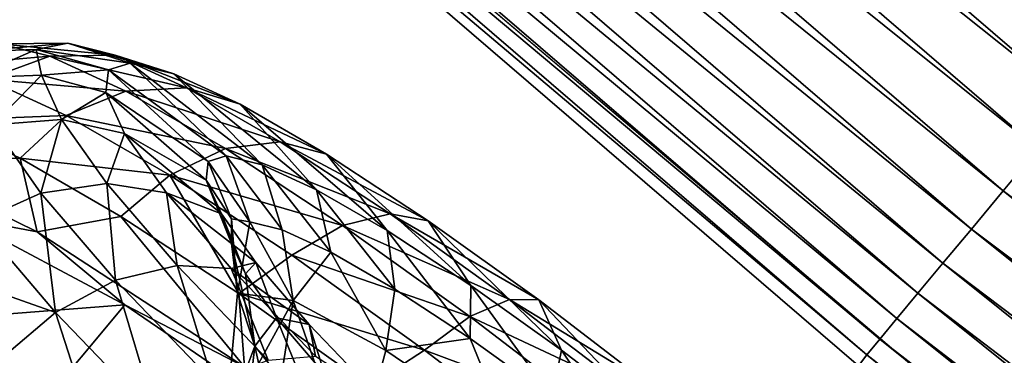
# Model space of a CAD drawing. Header units: metres. Extents: x -1501 to 0, y -1015 to 0.
# Tile 11 of 110: x -1208 to -1173, y -501 to -489. Entities that reach past the tile are written whole.
import ezdxf

# ---------------------------------------------------------------- set-up
doc = ezdxf.new("R2010")
doc.units = ezdxf.units.M

msp = doc.modelspace()

# ---------------------------------------------------------------- linework, layer by layer
at = {"layer": 'None'}
for points in [[(-1168.824829, -490.632263, -398.780426), (-1211.205933, -454.142822, -398.780426), (-1212.697388, -455.81546, -397.307617)], [(-1211.205933, -454.142822, -398.780426), (-1168.824829, -490.632263, -398.780426), (-1165.734375, -486.914734, -401.100159)], [(-1212.697388, -455.81546, -397.307617), (-1214.095093, -457.382996, -395.641296), (-1170.257324, -492.355591, -397.307617)], [(-1170.257324, -492.355591, -397.307617), (-1168.824829, -490.632263, -398.780426), (-1212.697388, -455.81546, -397.307617)], [(-1214.095093, -457.382996, -395.641296), (-1215.387695, -458.832794, -393.793457), (-1171.599976, -493.970581, -395.641296)], [(-1214.095093, -457.382996, -395.641296), (-1171.599976, -493.970581, -395.641296), (-1170.257324, -492.355591, -397.307617)], [(-1215.387695, -458.832794, -393.793457), (-1216.565918, -460.154144, -391.779236), (-1172.841675, -495.464264, -393.793457)], [(-1215.387695, -458.832794, -393.793457), (-1172.841675, -495.464264, -393.793457), (-1171.599976, -493.970581, -395.641296)], [(-1216.565918, -460.154144, -391.779236), (-1217.620605, -461.336914, -389.61441), (-1173.973389, -496.825653, -391.779236)], [(-1216.565918, -460.154144, -391.779236), (-1173.973389, -496.825653, -391.779236), (-1172.841675, -495.464264, -393.793457)], [(-1174.98645, -498.04422, -389.61441), (-1217.620605, -461.336914, -389.61441), (-1218.54248, -462.37088, -387.314758)], [(-1217.620605, -461.336914, -389.61441), (-1174.98645, -498.04422, -389.61441), (-1173.973389, -496.825653, -391.779236)], [(-1175.871948, -499.109497, -387.314758), (-1218.54248, -462.37088, -387.314758), (-1219.323364, -463.246674, -384.897552)], [(-1175.871948, -499.109497, -387.314758), (-1174.98645, -498.04422, -389.61441), (-1218.54248, -462.37088, -387.314758)], [(-1176.62207, -500.01181, -384.897552), (-1219.323364, -463.246674, -384.897552), (-1219.957764, -463.958099, -382.385681)], [(-1176.62207, -500.01181, -384.897552), (-1175.871948, -499.109497, -387.314758), (-1219.323364, -463.246674, -384.897552)], [(-1177.231445, -500.744812, -382.385681), (-1219.957764, -463.958099, -382.385681), (-1220.440796, -464.499817, -379.803467)], [(-1177.231445, -500.744812, -382.385681), (-1176.62207, -500.01181, -384.897552), (-1219.957764, -463.958099, -382.385681)], [(-1220.440796, -464.499817, -379.803467), (-1220.748169, -464.88623, -377.175201), (-1177.695435, -501.302917, -379.803467)], [(-1177.695435, -501.302917, -379.803467), (-1177.231445, -500.744812, -382.385681), (-1220.440796, -464.499817, -379.803467)], [(-1190.607788, -559.852417), (-1220.748169, -464.88623, -377.175201), (-1227.581055, -529.246155)], [(-1220.748169, -464.88623, -377.175201), (-1177.98938, -501.70163, -377.175201), (-1177.695435, -501.302917, -379.803467)], [(-1177.98938, -501.70163, -377.175201), (-1220.748169, -464.88623, -377.175201), (-1190.607788, -559.852417)], [(-1165.89502, -510.339233, -406), (-1265.171631, -499.751129, -3), (-1214.653198, -468.930359, -406)], [(-1165.89502, -510.339233, -406), (-1214.653198, -468.930359, -406), (-306.138794, -477.265167, -406)], [(-1171.599976, -493.970581, -395.641296), (-1172.841675, -495.464264, -393.793457), (-1127.853516, -529.075195, -395.641296)], [(-1172.841675, -495.464264, -393.793457), (-1173.973389, -496.825653, -391.779236), (-1129.042725, -530.611023, -393.793457)], [(-1172.841675, -495.464264, -393.793457), (-1129.042725, -530.611023, -393.793457), (-1127.853516, -529.075195, -395.641296)], [(-1173.973389, -496.825653, -391.779236), (-1174.98645, -498.04422, -389.61441), (-1130.126587, -532.010803, -391.779236)], [(-1173.973389, -496.825653, -391.779236), (-1130.126587, -532.010803, -391.779236), (-1129.042725, -530.611023, -393.793457)], [(-1131.096802, -533.263733, -389.61441), (-1174.98645, -498.04422, -389.61441), (-1175.871948, -499.109497, -387.314758)], [(-1174.98645, -498.04422, -389.61441), (-1131.096802, -533.263733, -389.61441), (-1130.126587, -532.010803, -391.779236)], [(-1131.944946, -534.35907, -387.314758), (-1175.871948, -499.109497, -387.314758), (-1176.62207, -500.01181, -384.897552)], [(-1131.944946, -534.35907, -387.314758), (-1131.096802, -533.263733, -389.61441), (-1175.871948, -499.109497, -387.314758)], [(-1165.89502, -510.339233, -406), (-1228.776978, -531.653076, -3), (-1265.171631, -499.751129, -3)], [(-1132.66333, -535.286804, -384.897552), (-1176.62207, -500.01181, -384.897552), (-1177.231445, -500.744812, -382.385681)], [(-1132.66333, -535.286804, -384.897552), (-1131.944946, -534.35907, -387.314758), (-1176.62207, -500.01181, -384.897552)], [(-1133.246826, -536.040466, -382.385681), (-1177.231445, -500.744812, -382.385681), (-1177.695435, -501.302917, -379.803467)], [(-1133.246826, -536.040466, -382.385681), (-1132.66333, -535.286804, -384.897552), (-1177.231445, -500.744812, -382.385681)], [(-1177.695435, -501.302917, -379.803467), (-1177.98938, -501.70163, -377.175201), (-1133.691284, -536.614319, -379.803467)], [(-1133.691284, -536.614319, -379.803467), (-1133.246826, -536.040466, -382.385681), (-1177.695435, -501.302917, -379.803467)]]:
    msp.add_3dface(points, dxfattribs=at)
at = {"layer": 'None01'}
for points in [[(-1420.450195, -116.977798, -410), (-953.507996, -712.491272, -410), (-1404.711548, -104.637085, -410)], [(-1420.450195, -116.977798, -430), (-1404.711548, -104.637085, -430), (-953.507996, -712.491272, -430)], [(-1404.711548, -104.637085, -410), (-953.507996, -712.491272, -410), (-937.769287, -700.150574, -410)], [(-937.769287, -700.150574, -410), (-937.769287, -700.150574, -430), (-1404.711548, -104.637085, -410)], [(-937.769287, -700.150574, -430), (-1404.711548, -104.637085, -430), (-1404.711548, -104.637085, -410)], [(-1404.711548, -104.637085, -430), (-937.769287, -700.150574, -430), (-953.507996, -712.491272, -430)], [(-953.507996, -712.491272, -410), (-1420.450195, -116.977798, -410), (-953.507996, -712.491272, -430)], [(-1420.450195, -116.977798, -410), (-1420.450195, -116.977798, -430), (-953.507996, -712.491272, -430)]]:
    msp.add_3dface(points, dxfattribs=at)
at = {"layer": 'None012346'}
for points in [[(-1210.865356, -491.013641, -254.663544), (-1208.551758, -490.222839, -254.132278), (-1206.761963, -490.666412, -259.848755)], [(-1207.05835, -491.337982, -243.06868), (-1207.253052, -490.423676, -248.338425), (-1209.556152, -491.430573, -242.955338)], [(-1207.253052, -490.423676, -248.338425), (-1209.452026, -490.495636, -248.543808), (-1209.556152, -491.430573, -242.955338)], [(-1208.551758, -490.222839, -254.132278), (-1209.452026, -490.495636, -248.543808), (-1206.115234, -490.203949, -253.563477)], [(-1209.452026, -490.495636, -248.543808), (-1207.253052, -490.423676, -248.338425), (-1206.115234, -490.203949, -253.563477)], [(-1208.551758, -490.222839, -254.132278), (-1206.115234, -490.203949, -253.563477), (-1204.434692, -490.620453, -258.931091)], [(-1206.761963, -490.666412, -259.848755), (-1208.551758, -490.222839, -254.132278), (-1204.434692, -490.620453, -258.931091)], [(-1206.115234, -490.203949, -253.563477), (-1207.253052, -490.423676, -248.338425), (-1203.897339, -490.906799, -253.03746)], [(-1204.679077, -491.143677, -248.184921), (-1207.253052, -490.423676, -248.338425), (-1207.05835, -491.337982, -243.06868)], [(-1207.253052, -490.423676, -248.338425), (-1204.679077, -491.143677, -248.184921), (-1203.897339, -490.906799, -253.03746)], [(-1204.434692, -490.620453, -258.931091), (-1206.115234, -490.203949, -253.563477), (-1202.343262, -491.291962, -258.00119)], [(-1206.115234, -490.203949, -253.563477), (-1203.897339, -490.906799, -253.03746), (-1202.343262, -491.291962, -258.00119)], [(-1209.000732, -491.475739, -260.618713), (-1210.865356, -491.013641, -254.663544), (-1206.761963, -490.666412, -259.848755)], [(-1209.000732, -491.475739, -260.618713), (-1206.761963, -490.666412, -259.848755), (-1204.054932, -491.91214, -265.349762)], [(-1206.761963, -490.666412, -259.848755), (-1204.434692, -490.620453, -258.931091), (-1201.892822, -491.790161, -264.096344)], [(-1204.054932, -491.91214, -265.349762), (-1206.761963, -490.666412, -259.848755), (-1201.892822, -491.790161, -264.096344)], [(-1201.892822, -491.790161, -264.096344), (-1204.434692, -490.620453, -258.931091), (-1199.992676, -492.373657, -262.777771)], [(-1204.434692, -490.620453, -258.931091), (-1202.343262, -491.291962, -258.00119), (-1199.992676, -492.373657, -262.777771)], [(-1204.769531, -491.955505, -243.332367), (-1204.679077, -491.143677, -248.184921), (-1207.05835, -491.337982, -243.06868)], [(-1201.123413, -494.412506, -248.218597), (-1204.679077, -491.143677, -248.184921), (-1204.769531, -491.955505, -243.332367)], [(-1203.897339, -490.906799, -253.03746), (-1204.679077, -491.143677, -248.184921), (-1200.481689, -494.218048, -252.201904)], [(-1204.679077, -491.143677, -248.184921), (-1201.123413, -494.412506, -248.218597), (-1200.481689, -494.218048, -252.201904)], [(-1202.343262, -491.291962, -258.00119), (-1203.897339, -490.906799, -253.03746), (-1199.205933, -494.53421, -256.276459)], [(-1203.897339, -490.906799, -253.03746), (-1200.481689, -494.218048, -252.201904), (-1199.205933, -494.53421, -256.276459)], [(-1210.659302, -492.958496, -261.620575), (-1209.000732, -491.475739, -260.618713), (-1206.180786, -492.773468, -266.349365)], [(-1207.05835, -491.337982, -243.06868), (-1209.556152, -491.430573, -242.955338), (-1208.793701, -493.109589, -237.238846)], [(-1206.180786, -492.773468, -266.349365), (-1209.000732, -491.475739, -260.618713), (-1204.054932, -491.91214, -265.349762)], [(-1206.342529, -492.91449, -237.70108), (-1207.05835, -491.337982, -243.06868), (-1208.793701, -493.109589, -237.238846)], [(-1204.769531, -491.955505, -243.332367), (-1207.05835, -491.337982, -243.06868), (-1206.342529, -492.91449, -237.70108)], [(-1199.992676, -492.373657, -262.777771), (-1202.343262, -491.291962, -258.00119), (-1197.276489, -495.42215, -260.197418)], [(-1202.343262, -491.291962, -258.00119), (-1199.205933, -494.53421, -256.276459), (-1197.276489, -495.42215, -260.197418)], [(-1204.054932, -491.91214, -265.349762), (-1201.892822, -491.790161, -264.096344), (-1198.570313, -493.71048, -268.707397)], [(-1198.570313, -493.71048, -268.707397), (-1201.892822, -491.790161, -264.096344), (-1196.920166, -494.149475, -267.04187)], [(-1201.892822, -491.790161, -264.096344), (-1199.992676, -492.373657, -262.777771), (-1196.920166, -494.149475, -267.04187)], [(-1204.107544, -493.413391, -238.368652), (-1204.769531, -491.955505, -243.332367), (-1206.342529, -492.91449, -237.70108)], [(-1206.180786, -492.773468, -266.349365), (-1204.054932, -491.91214, -265.349762), (-1200.516357, -493.957306, -270.260529)], [(-1201.197632, -495.078888, -244.235306), (-1204.769531, -491.955505, -243.332367), (-1204.107544, -493.413391, -238.368652)], [(-1201.197632, -495.078888, -244.235306), (-1201.123413, -494.412506, -248.218597), (-1204.769531, -491.955505, -243.332367)], [(-1200.516357, -493.957306, -270.260529), (-1204.054932, -491.91214, -265.349762), (-1198.570313, -493.71048, -268.707397)], [(-1196.920166, -494.149475, -267.04187), (-1199.992676, -492.373657, -262.777771), (-1194.754272, -496.879852, -263.697662)], [(-1199.992676, -492.373657, -262.777771), (-1197.276489, -495.42215, -260.197418), (-1194.754272, -496.879852, -263.697662)], [(-1207.818115, -494.292603, -267.247955), (-1210.659302, -492.958496, -261.620575), (-1206.180786, -492.773468, -266.349365)], [(-1207.818115, -494.292603, -267.247955), (-1206.180786, -492.773468, -266.349365), (-1202.494385, -494.904022, -271.465149)], [(-1202.494385, -494.904022, -271.465149), (-1206.180786, -492.773468, -266.349365), (-1200.516357, -493.957306, -270.260529)], [(-1212.477539, -494.332062, -260.582703), (-1210.659302, -492.958496, -261.620575), (-1207.818115, -494.292603, -267.247955)], [(-1209.327271, -496.557098, -231.334183), (-1207.075439, -495.544128, -231.737839), (-1208.793701, -493.109589, -237.238846)], [(-1208.793701, -493.109589, -237.238846), (-1207.075439, -495.544128, -231.737839), (-1206.342529, -492.91449, -237.70108)], [(-1207.075439, -495.544128, -231.737839), (-1204.729004, -495.20047, -232.535812), (-1206.342529, -492.91449, -237.70108)], [(-1206.342529, -492.91449, -237.70108), (-1204.729004, -495.20047, -232.535812), (-1204.107544, -493.413391, -238.368652)], [(-1204.729004, -495.20047, -232.535812), (-1202.615479, -495.527374, -233.592056), (-1204.107544, -493.413391, -238.368652)], [(-1200.654175, -496.275635, -240.160751), (-1201.197632, -495.078888, -244.235306), (-1204.107544, -493.413391, -238.368652)], [(-1204.107544, -493.413391, -238.368652), (-1202.615479, -495.527374, -233.592056), (-1200.654175, -496.275635, -240.160751)], [(-1200.516357, -493.957306, -270.260529), (-1196.345093, -496.697113, -274.249695), (-1202.494385, -494.904022, -271.465149)], [(-1198.570313, -493.71048, -268.707397), (-1194.653564, -496.283081, -272.453094), (-1200.516357, -493.957306, -270.260529)], [(-1194.653564, -496.283081, -272.453094), (-1196.345093, -496.697113, -274.249695), (-1200.516357, -493.957306, -270.260529)], [(-1196.920166, -494.149475, -267.04187), (-1193.298096, -496.528503, -270.505707), (-1198.570313, -493.71048, -268.707397)], [(-1193.298096, -496.528503, -270.505707), (-1194.653564, -496.283081, -272.453094), (-1198.570313, -493.71048, -268.707397)], [(-1207.209351, -496.923798, -270.372528), (-1212.477539, -494.332062, -260.582703), (-1207.818115, -494.292603, -267.247955)], [(-1207.209351, -496.923798, -270.372528), (-1207.818115, -494.292603, -267.247955), (-1204.232056, -496.373383, -272.180389)], [(-1204.232056, -496.373383, -272.180389), (-1207.818115, -494.292603, -267.247955), (-1202.494385, -494.904022, -271.465149)], [(-1200.481689, -494.218048, -252.201904), (-1201.123413, -494.412506, -248.218597), (-1199.648315, -496.566803, -251.980423)], [(-1199.205933, -494.53421, -256.276459), (-1200.481689, -494.218048, -252.201904), (-1198.498291, -496.851807, -255.653336)], [(-1200.481689, -494.218048, -252.201904), (-1199.648315, -496.566803, -251.980423), (-1198.498291, -496.851807, -255.653336)], [(-1194.754272, -496.879852, -263.697662), (-1191.781128, -498.832733, -266.541016), (-1196.920166, -494.149475, -267.04187)], [(-1191.781128, -498.832733, -266.541016), (-1193.298096, -496.528503, -270.505707), (-1196.920166, -494.149475, -267.04187)], [(-1212.477539, -494.332062, -260.582703), (-1207.209351, -496.923798, -270.372528), (-1209.930176, -496.416443, -260.769379)], [(-1200.293701, -496.455353, -248.364792), (-1201.123413, -494.412506, -248.218597), (-1201.197632, -495.078888, -244.235306)], [(-1201.123413, -494.412506, -248.218597), (-1200.293701, -496.455353, -248.364792), (-1199.648315, -496.566803, -251.980423)], [(-1197.276489, -495.42215, -260.197418), (-1199.205933, -494.53421, -256.276459), (-1196.759033, -497.652222, -259.187805)], [(-1199.205933, -494.53421, -256.276459), (-1198.498291, -496.851807, -255.653336), (-1196.759033, -497.652222, -259.187805)], [(-1202.494385, -494.904022, -271.465149), (-1200.038574, -499.120819, -276.228333), (-1204.232056, -496.373383, -272.180389)], [(-1196.345093, -496.697113, -274.249695), (-1198.149048, -497.758209, -275.62085), (-1202.494385, -494.904022, -271.465149)], [(-1198.149048, -497.758209, -275.62085), (-1200.038574, -499.120819, -276.228333), (-1202.494385, -494.904022, -271.465149)], [(-1204.729004, -495.20047, -232.535812), (-1207.075439, -495.544128, -231.737839), (-1204.419434, -498.650574, -226.827072)], [(-1202.615479, -495.527374, -233.592056), (-1204.729004, -495.20047, -232.535812), (-1202.235107, -498.11731, -227.924744)], [(-1202.235107, -498.11731, -227.924744), (-1204.729004, -495.20047, -232.535812), (-1204.419434, -498.650574, -226.827072)], [(-1200.293579, -497.342804, -244.799088), (-1201.197632, -495.078888, -244.235306), (-1200.654175, -496.275635, -240.160751)], [(-1200.293579, -497.342804, -244.799088), (-1200.293701, -496.455353, -248.364792), (-1201.197632, -495.078888, -244.235306)], [(-1207.075439, -495.544128, -231.737839), (-1209.327271, -496.557098, -231.334183), (-1206.560547, -499.793213, -226.218384)], [(-1204.419434, -498.650574, -226.827072), (-1207.075439, -495.544128, -231.737839), (-1206.560547, -499.793213, -226.218384)], [(-1202.615479, -495.527374, -233.592056), (-1199.429321, -498.010925, -236.239792), (-1200.654175, -496.275635, -240.160751)], [(-1199.429321, -498.010925, -236.239792), (-1202.615479, -495.527374, -233.592056), (-1200.309204, -498.224731, -229.327957)], [(-1200.309204, -498.224731, -229.327957), (-1202.615479, -495.527374, -233.592056), (-1202.235107, -498.11731, -227.924744)], [(-1194.754272, -496.879852, -263.697662), (-1197.276489, -495.42215, -260.197418), (-1194.485474, -498.966248, -262.343048)], [(-1197.276489, -495.42215, -260.197418), (-1196.759033, -497.652222, -259.187805), (-1194.485474, -498.966248, -262.343048)], [(-1199.832886, -501.730103, -277.638794), (-1207.209351, -496.923798, -270.372528), (-1204.232056, -496.373383, -272.180389)], [(-1199.832886, -501.730103, -277.638794), (-1204.232056, -496.373383, -272.180389), (-1200.038574, -499.120819, -276.228333)], [(-1199.803711, -498.42157, -241.12616), (-1200.293579, -497.342804, -244.799088), (-1200.654175, -496.275635, -240.160751)], [(-1200.654175, -496.275635, -240.160751), (-1199.429321, -498.010925, -236.239792), (-1199.803711, -498.42157, -241.12616)], [(-1196.345093, -496.697113, -274.249695), (-1194.653564, -496.283081, -272.453094), (-1190.40271, -499.329132, -275.129028)], [(-1190.40271, -499.329132, -275.129028), (-1194.653564, -496.283081, -272.453094), (-1189.367065, -499.345337, -272.980286)], [(-1194.653564, -496.283081, -272.453094), (-1193.298096, -496.528503, -270.505707), (-1189.367065, -499.345337, -272.980286)], [(-1213.096069, -500.223358, -261.46524), (-1209.930176, -496.416443, -260.769379), (-1204.0896, -499.519653, -270.365387)], [(-1206.560547, -499.793213, -226.218384), (-1209.327271, -496.557098, -231.334183), (-1211.068237, -498.200684, -231.080933)], [(-1209.930176, -496.416443, -260.769379), (-1207.209351, -496.923798, -270.372528), (-1204.0896, -499.519653, -270.365387)], [(-1200.081055, -499.110535, -248.632584), (-1200.293701, -496.455353, -248.364792), (-1200.293579, -497.342804, -244.799088)], [(-1199.648315, -496.566803, -251.980423), (-1200.293701, -496.455353, -248.364792), (-1200.081055, -499.110535, -248.632584)], [(-1198.108032, -499.365021, -256.216705), (-1199.648315, -496.566803, -251.980423), (-1200.081055, -499.110535, -248.632584)], [(-1198.498291, -496.851807, -255.653336), (-1199.648315, -496.566803, -251.980423), (-1198.108032, -499.365021, -256.216705)], [(-1191.817871, -499.941162, -277.099548), (-1198.149048, -497.758209, -275.62085), (-1196.345093, -496.697113, -274.249695)], [(-1190.40271, -499.329132, -275.129028), (-1191.817871, -499.941162, -277.099548), (-1196.345093, -496.697113, -274.249695)], [(-1189.367065, -499.345337, -272.980286), (-1193.298096, -496.528503, -270.505707), (-1188.554199, -501.144989, -268.572327)], [(-1193.298096, -496.528503, -270.505707), (-1191.781128, -498.832733, -266.541016), (-1188.554199, -501.144989, -268.572327)], [(-1207.209351, -496.923798, -270.372528), (-1199.832886, -501.730103, -277.638794), (-1204.0896, -499.519653, -270.365387)], [(-1196.759033, -497.652222, -259.187805), (-1198.498291, -496.851807, -255.653336), (-1198.108032, -499.365021, -256.216705)], [(-1194.485474, -498.966248, -262.343048), (-1191.805298, -500.726624, -264.906128), (-1194.754272, -496.879852, -263.697662)], [(-1191.805298, -500.726624, -264.906128), (-1191.781128, -498.832733, -266.541016), (-1194.754272, -496.879852, -263.697662)], [(-1199.471069, -501.004028, -241.048477), (-1200.293579, -497.342804, -244.799088), (-1199.803711, -498.42157, -241.12616)], [(-1199.471069, -501.004028, -241.048477), (-1200.081055, -499.110535, -248.632584), (-1200.293579, -497.342804, -244.799088)], [(-1193.432861, -501.137695, -278.589691), (-1200.038574, -499.120819, -276.228333), (-1198.149048, -497.758209, -275.62085)], [(-1198.149048, -497.758209, -275.62085), (-1191.817871, -499.941162, -277.099548), (-1193.432861, -501.137695, -278.589691)], [(-1196.759033, -497.652222, -259.187805), (-1198.108032, -499.365021, -256.216705), (-1194.80835, -501.153168, -261.446991)], [(-1194.485474, -498.966248, -262.343048), (-1196.759033, -497.652222, -259.187805), (-1194.80835, -501.153168, -261.446991)], [(-1202.235107, -498.11731, -227.924744), (-1204.419434, -498.650574, -226.827072), (-1200.965088, -502.252502, -222.837921)], [(-1200.309204, -498.224731, -229.327957), (-1202.235107, -498.11731, -227.924744), (-1198.991699, -501.49942, -224.179062)], [(-1198.991699, -501.49942, -224.179062), (-1202.235107, -498.11731, -227.924744), (-1200.965088, -502.252502, -222.837921)], [(-1197.536255, -500.225098, -232.739532), (-1199.429321, -498.010925, -236.239792), (-1200.309204, -498.224731, -229.327957)], [(-1199.429321, -498.010925, -236.239792), (-1198.699707, -499.985809, -237.591705), (-1199.803711, -498.42157, -241.12616)], [(-1198.699707, -499.985809, -237.591705), (-1199.429321, -498.010925, -236.239792), (-1197.536255, -500.225098, -232.739532)], [(-1206.560547, -499.793213, -226.218384), (-1211.068237, -498.200684, -231.080933), (-1208.368652, -501.347412, -226.148499)], [(-1197.536255, -500.225098, -232.739532), (-1200.309204, -498.224731, -229.327957), (-1197.309814, -501.352325, -225.86412)], [(-1197.309814, -501.352325, -225.86412), (-1200.309204, -498.224731, -229.327957), (-1198.991699, -501.49942, -224.179062)], [(-1198.699707, -499.985809, -237.591705), (-1199.471069, -501.004028, -241.048477), (-1199.803711, -498.42157, -241.12616)], [(-1204.419434, -498.650574, -226.827072), (-1206.560547, -499.793213, -226.218384), (-1202.961914, -503.545532, -222.062698)], [(-1200.965088, -502.252502, -222.837921), (-1204.419434, -498.650574, -226.827072), (-1202.961914, -503.545532, -222.062698)], [(-1191.781128, -498.832733, -266.541016), (-1191.805298, -500.726624, -264.906128), (-1188.896484, -502.810944, -266.737213)], [(-1188.554199, -501.144989, -268.572327), (-1191.781128, -498.832733, -266.541016), (-1188.896484, -502.810944, -266.737213)], [(-1200.493286, -503.757599, -249.171783), (-1200.081055, -499.110535, -248.632584), (-1199.471069, -501.004028, -241.048477)], [(-1200.081055, -499.110535, -248.632584), (-1200.493286, -503.757599, -249.171783), (-1198.108032, -499.365021, -256.216705)], [(-1195.39917, -502.429382, -279.236237), (-1199.832886, -501.730103, -277.638794), (-1200.038574, -499.120819, -276.228333)], [(-1195.39917, -502.429382, -279.236237), (-1200.038574, -499.120819, -276.228333), (-1193.432861, -501.137695, -278.589691)], [(-1194.485474, -498.966248, -262.343048), (-1194.80835, -501.153168, -261.446991), (-1191.805298, -500.726624, -264.906128)], [(-1207.255493, -503.326569, -271.061249), (-1213.096069, -500.223358, -261.46524), (-1204.0896, -499.519653, -270.365387)], [(-1207.255493, -503.326569, -271.061249), (-1204.0896, -499.519653, -270.365387), (-1196.062866, -505.022919, -276.777252)], [(-1204.0896, -499.519653, -270.365387), (-1199.832886, -501.730103, -277.638794), (-1196.062866, -505.022919, -276.777252)], [(-1200.493286, -503.757599, -249.171783), (-1198.811646, -503.972961, -255.644318), (-1198.108032, -499.365021, -256.216705)], [(-1198.108032, -499.365021, -256.216705), (-1198.811646, -503.972961, -255.644318), (-1195.985352, -505.503937, -260.127502)], [(-1195.985352, -505.503937, -260.127502), (-1194.80835, -501.153168, -261.446991), (-1198.108032, -499.365021, -256.216705)], [(-1186.096436, -502.628235, -276.672333), (-1191.817871, -499.941162, -277.099548), (-1190.40271, -499.329132, -275.129028)], [(-1185.384888, -502.396179, -274.407471), (-1186.096436, -502.628235, -276.672333), (-1190.40271, -499.329132, -275.129028)], [(-1189.367065, -499.345337, -272.980286), (-1185.384888, -502.396179, -274.407471), (-1190.40271, -499.329132, -275.129028)], [(-1188.554199, -501.144989, -268.572327), (-1185.2854, -503.649323, -269.743835), (-1189.367065, -499.345337, -272.980286)], [(-1185.2854, -503.649323, -269.743835), (-1185.384888, -502.396179, -274.407471), (-1189.367065, -499.345337, -272.980286)], [(-1204.90271, -504.969696, -222.100555), (-1206.560547, -499.793213, -226.218384), (-1208.368652, -501.347412, -226.148499)], [(-1202.961914, -503.545532, -222.062698), (-1206.560547, -499.793213, -226.218384), (-1204.90271, -504.969696, -222.100555)], [(-1207.255493, -503.326569, -271.061249), (-1215.130493, -502.669586, -238.826721), (-1213.096069, -500.223358, -261.46524)], [(-1197.11145, -503.922516, -235.818192), (-1199.471069, -501.004028, -241.048477), (-1198.699707, -499.985809, -237.591705)], [(-1196.993164, -501.98175, -234.436462), (-1197.11145, -503.922516, -235.818192), (-1198.699707, -499.985809, -237.591705)], [(-1196.993164, -501.98175, -234.436462), (-1198.699707, -499.985809, -237.591705), (-1197.536255, -500.225098, -232.739532)], [(-1196.993164, -501.98175, -234.436462), (-1197.536255, -500.225098, -232.739532), (-1195.074097, -502.79245, -229.896179)], [(-1195.074097, -502.79245, -229.896179), (-1197.536255, -500.225098, -232.739532), (-1197.309814, -501.352325, -225.86412)], [(-1191.817871, -499.941162, -277.099548), (-1187.231812, -503.454681, -278.743164), (-1193.432861, -501.137695, -278.589691)], [(-1187.231812, -503.454681, -278.743164), (-1191.817871, -499.941162, -277.099548), (-1186.096436, -502.628235, -276.672333)], [(-1194.80835, -501.153168, -261.446991), (-1190.419922, -504.136505, -265.091583), (-1191.805298, -500.726624, -264.906128)], [(-1191.805298, -500.726624, -264.906128), (-1190.419922, -504.136505, -265.091583), (-1188.896484, -502.810944, -266.737213)], [(-1199.974976, -505.371765, -242.699249), (-1200.493286, -503.757599, -249.171783), (-1199.471069, -501.004028, -241.048477)], [(-1199.974976, -505.371765, -242.699249), (-1199.471069, -501.004028, -241.048477), (-1197.954468, -507.871613, -238.216049)], [(-1199.471069, -501.004028, -241.048477), (-1197.11145, -503.922516, -235.818192), (-1197.954468, -507.871613, -238.216049)], [(-1190.419922, -504.136505, -265.091583), (-1194.80835, -501.153168, -261.446991), (-1195.985352, -505.503937, -260.127502)], [(-1188.655273, -504.797882, -280.301941), (-1195.39917, -502.429382, -279.236237), (-1193.432861, -501.137695, -278.589691)], [(-1193.432861, -501.137695, -278.589691), (-1187.231812, -503.454681, -278.743164), (-1188.655273, -504.797882, -280.301941)], [(-1188.896484, -502.810944, -266.737213), (-1185.949951, -505.068451, -267.793243), (-1188.554199, -501.144989, -268.572327)], [(-1185.949951, -505.068451, -267.793243), (-1185.2854, -503.649323, -269.743835), (-1188.554199, -501.144989, -268.572327)]]:
    msp.add_3dface(points, dxfattribs=at)

doc.saveas('drawing.dxf')
